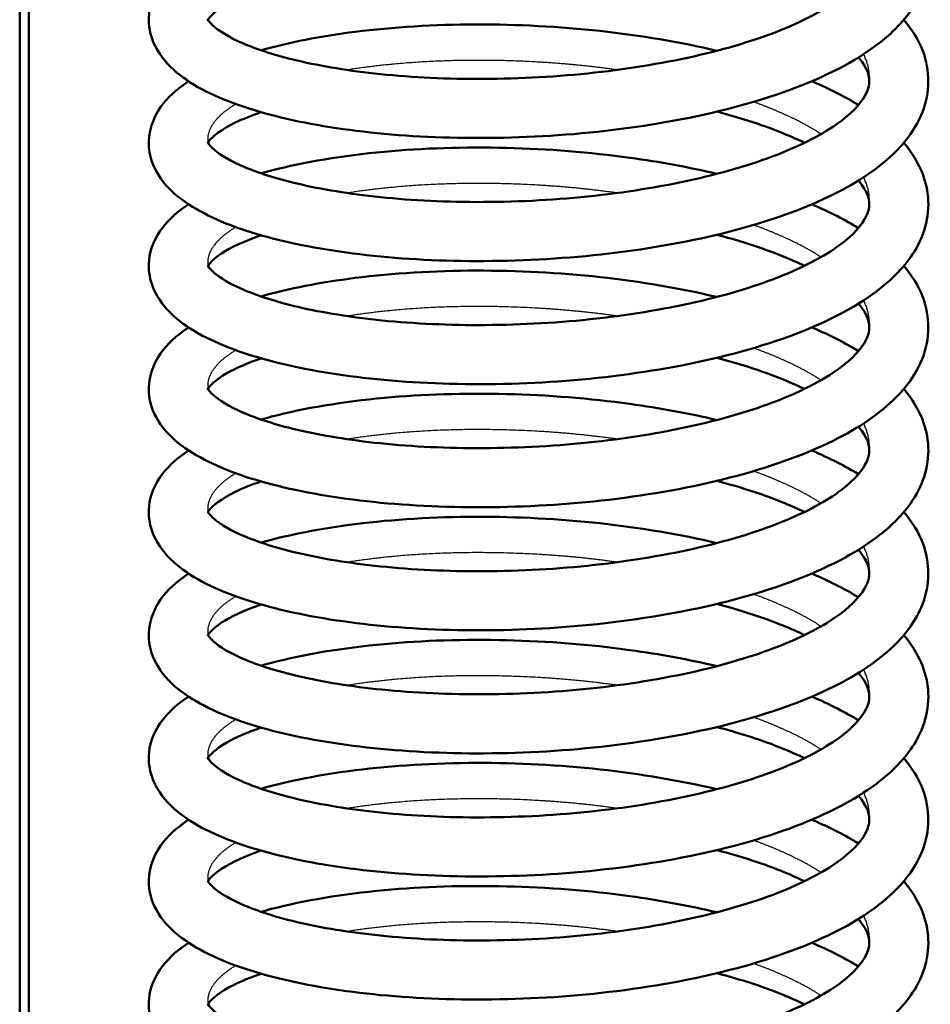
# Model space of a CAD drawing. Header units: millimetres. Extents: x 196 to 2279, y -1387 to 2348.
# Tile 10 of 82: x 484 to 534, y -1077 to -1024. Entities that reach past the tile are written whole.
import ezdxf

# ---------------------------------------------------------------- set-up
doc = ezdxf.new("R2010")
doc.units = ezdxf.units.MM
doc.header["$LTSCALE"] = 0.75
doc.layers.add('Visible', color=7, linetype='Continuous', lineweight=50)
doc.layers.add('Visible Narrow', color=7, linetype='Continuous', lineweight=25)

msp = doc.modelspace()

# ---------------------------------------------------------------- linework, layer by layer
at = {"layer": 'Visible', "extrusion": (0, 0, -1)}
for p, q in [((484.377, -1198.809, 115.005), (484.377, -808.179, 115.005)), ((484.877, -808.179, 114.505), (484.877, -1198.809, 114.505))]:
    msp.add_line(p, q, dxfattribs=at)
at = {"layer": 'Visible'}
for points, knots in [([(532.235, -1017.502, 124.95), (532.922, -1018.32, 126.471), (533.391, -1019.244, 128.05), (533.669, -1021.308, 131.282), (533.388, -1022.432, 133.001), (532.312, -1024.177, 136.09), (531.607, -1024.895, 137.497), (529.578, -1026.42, 140.613), (528.086, -1027.188, 142.287), (524.56, -1028.531, 145.137), (522.455, -1029.108, 146.325), (518.096, -1029.952, 147.887), (515.798, -1030.249, 148.317), (511.281, -1030.564, 148.434), (509.004, -1030.597, 148.14), (504.72, -1030.426, 146.891), (502.658, -1030.217, 145.925), (498.978, -1029.601, 143.449), (497.317, -1029.181, 141.908), (494.527, -1028.144, 138.411), (493.377, -1027.528, 136.401), (492.104, -1026.276, 133.306), (491.746, -1025.772, 132.223), (491.395, -1024.77, 130.395), (491.335, -1024.308, 129.632), (491.442, -1023.208, 127.768), (491.723, -1022.599, 126.642), (492.483, -1021.609, 124.435), (492.962, -1021.196, 123.345), (493.521, -1020.829, 122.286)], [156.186501, 156.186501, 156.186501, 156.186501, 156.739289, 156.739289, 157.340054, 157.340054, 157.851607, 157.851607, 158.54577, 158.54577, 159.27005, 159.27005, 159.957774, 159.957774, 160.628854, 160.628854, 161.297408, 161.297408, 161.972244, 161.972244, 162.674954, 162.674954, 163.044192, 163.044192, 163.309105, 163.309105, 163.694546, 163.694546, 164.069653, 164.069653, 164.069653, 164.069653]), ([(497.445, -1022.504, 118.005), (496.694, -1022.762, 119.059), (496.065, -1023.038, 120.202), (494.958, -1023.668, 123.04), (494.641, -1024.03, 124.84), (494.528, -1024.238, 128.139), (494.553, -1024.11, 129.651), (494.568, -1024.151, 132.141), (494.61, -1024.246, 133.127), (494.975, -1024.629, 135.714), (495.485, -1024.991, 137.299), (496.931, -1025.656, 140.125), (497.856, -1025.978, 141.413), (500.179, -1026.574, 143.874), (501.663, -1026.841, 145.021), (504.964, -1027.23, 146.868), (506.836, -1027.346, 147.566), (510.71, -1027.376, 148.377), (512.765, -1027.291, 148.483), (516.746, -1026.908, 148.072), (518.723, -1026.605, 147.548), (522.32, -1025.83, 145.943), (523.987, -1025.341, 144.841), (526.75, -1024.264, 142.24), (527.896, -1023.664, 140.712), (529.479, -1022.514, 137.482), (529.962, -1021.952, 135.751), (530.284, -1021.321, 133.113), (530.335, -1021.143, 132.231), (530.402, -1020.58, 129.197), (530.288, -1020.126, 126.992), (529.78, -1019.542, 124.942)], [107.552375, 107.552375, 107.552375, 107.552375, 107.945692, 107.945692, 108.485829, 108.485829, 108.93813, 108.93813, 109.232963, 109.232963, 109.730234, 109.730234, 110.206066, 110.206066, 110.761196, 110.761196, 111.346745, 111.346745, 111.948728, 111.948728, 112.552772, 112.552772, 113.152998, 113.152998, 113.736205, 113.736205, 114.285924, 114.285924, 114.555459, 114.555459, 115.211875, 115.211875, 115.211875, 115.211875]), ([(532.237, -1024.158, 122.653), (532.237, -1024.159, 122.653), (532.237, -1024.159, 122.654), (532.676, -1024.679, 123.631), (533.027, -1025.244, 124.63), (533.658, -1026.904, 127.363), (533.652, -1028.111, 129.145), (532.917, -1029.999, 132.261), (532.364, -1030.754, 133.647), (530.748, -1032.302, 136.68), (529.554, -1033.071, 138.315), (526.524, -1034.516, 141.411), (524.564, -1035.188, 142.838), (520.388, -1036.218, 144.888), (518.136, -1036.605, 145.576), (513.631, -1037.101, 146.183), (511.32, -1037.219, 146.135), (506.91, -1037.212, 145.343), (504.752, -1037.085, 144.6), (500.826, -1036.613, 142.526), (499.013, -1036.267, 141.167), (495.885, -1035.374, 137.996), (494.556, -1034.825, 136.124), (492.98, -1033.789, 133.132), (492.506, -1033.384, 132.062), (491.78, -1032.458, 129.982), (491.512, -1031.925, 128.965), (491.275, -1030.571, 126.636), (491.473, -1029.74, 125.287), (492.212, -1028.548, 122.815), (492.676, -1028.093, 121.677), (493.318, -1027.624, 120.375), (493.416, -1027.556, 120.181), (493.518, -1027.489, 119.988)], [168.988649, 168.988649, 168.988649, 168.988649, 168.988909, 168.988909, 169.345724, 169.345724, 169.966816, 169.966816, 170.460706, 170.460706, 171.097473, 171.097473, 171.830653, 171.830653, 172.526883, 172.526883, 173.202659, 173.202659, 173.871039, 173.871039, 174.541998, 174.541998, 175.234091, 175.234091, 175.60297, 175.60297, 175.951178, 175.951178, 176.414438, 176.414438, 176.803806, 176.803806, 176.872061, 176.872061, 176.872061, 176.872061]), ([(497.445, -1025.813, 114.564), (498.932, -1025.387, 113.055), (500.665, -1025.049, 111.733), (504.567, -1024.559, 109.606), (506.813, -1024.42, 108.816), (511.295, -1024.412, 108.009), (513.587, -1024.528, 107.958), (517.983, -1025.008, 108.538), (520.144, -1025.371, 109.176), (522.111, -1025.84, 110.102)], [177.562731, 177.562731, 177.562731, 177.562731, 178.208476, 178.208476, 178.904027, 178.904027, 179.574789, 179.574789, 180.242099, 180.242099, 180.242099, 180.242099]), ([(494.561, -1030.789, 128.455), (494.561, -1030.789, 128.649), (494.562, -1030.792, 128.844), (494.574, -1030.823, 130.094), (494.634, -1030.941, 131.152), (495.071, -1031.36, 133.748), (495.601, -1031.713, 135.274), (497.082, -1032.371, 138.054), (498.042, -1032.694, 139.343), (500.432, -1033.282, 141.785), (501.946, -1033.542, 142.911), (505.295, -1033.914, 144.703), (507.185, -1034.017, 145.369), (511.08, -1034.024, 146.107), (513.138, -1033.925, 146.174), (517.109, -1033.516, 145.688), (519.074, -1033.201, 145.127), (522.626, -1032.405, 143.452), (524.263, -1031.908, 142.325), (526.966, -1030.819, 139.675), (528.078, -1030.213, 138.122), (529.585, -1029.068, 134.863), (530.026, -1028.52, 133.127), (530.296, -1027.935, 130.594), (530.338, -1027.781, 129.82), (530.403, -1027.235, 126.877), (530.297, -1026.803, 124.662), (529.777, -1026.201, 122.606)], [97.14225, 97.14225, 97.14225, 97.14225, 97.200658, 97.200658, 97.517209, 97.517209, 98.000487, 98.000487, 98.482679, 98.482679, 99.040638, 99.040638, 99.627663, 99.627663, 100.230088, 100.230088, 100.834052, 100.834052, 101.432013, 101.432013, 102.015627, 102.015627, 102.562772, 102.562772, 102.799602, 102.799602, 103.460824, 103.460824, 103.460824, 103.460824]), ([(527.252, -1027.487, 113.527), (527.341, -1027.525, 113.608), (527.43, -1027.563, 113.69), (528.338, -1027.962, 114.543), (529.094, -1028.351, 115.378), (529.774, -1028.771, 116.258)], [180.8809192, 180.8809192, 180.8809192, 180.8809192, 180.9189789, 180.9189789, 181.2732866, 181.2732866, 181.2732866, 181.2732866]), ([(497.448, -1029.161, 115.696), (496.912, -1029.344, 116.447), (496.439, -1029.536, 117.24), (495.264, -1030.106, 119.694), (494.789, -1030.509, 121.502), (494.602, -1030.76, 123.753), (494.583, -1030.794, 124.177), (494.572, -1030.815, 124.603)], [95.7956845, 95.7956845, 95.7956845, 95.7956845, 96.0757701, 96.0757701, 96.6297134, 96.6297134, 96.7575955, 96.7575955, 96.7575955, 96.7575955]), ([(526.854, -1030.816, 114.5), (526.522, -1030.654, 114.091), (526.17, -1030.496, 113.698), (524.72, -1029.898, 112.234), (523.466, -1029.486, 111.281), (522.11, -1029.133, 110.506)], [92.3888265, 92.3888265, 92.3888265, 92.3888265, 92.5531991, 92.5531991, 93.0323893, 93.0323893, 93.0323893, 93.0323893]), ([(532.235, -1030.817, 120.34), (532.922, -1031.636, 121.861), (533.39, -1032.56, 123.44), (533.669, -1034.623, 126.673), (533.388, -1035.748, 128.391), (532.312, -1037.493, 131.48), (531.607, -1038.211, 132.888), (529.579, -1039.736, 136.004), (528.086, -1040.504, 137.678), (524.56, -1041.847, 140.528), (522.455, -1042.424, 141.715), (518.096, -1043.268, 143.278), (515.798, -1043.565, 143.707), (511.281, -1043.88, 143.825), (509.004, -1043.913, 143.53), (504.72, -1043.742, 142.282), (502.658, -1043.533, 141.316), (498.978, -1042.916, 138.84), (497.317, -1042.496, 137.299), (494.527, -1041.46, 133.802), (493.377, -1040.844, 131.792), (492.104, -1039.592, 128.697), (491.746, -1039.088, 127.614), (491.395, -1038.086, 125.786), (491.335, -1037.624, 125.023), (491.442, -1036.524, 123.158), (491.723, -1035.915, 122.033), (492.483, -1034.925, 119.826), (492.962, -1034.512, 118.736), (493.521, -1034.145, 117.677)], [181.790994, 181.790994, 181.790994, 181.790994, 182.343768, 182.343768, 182.944537, 182.944537, 183.456088, 183.456088, 184.150248, 184.150248, 184.874529, 184.874529, 185.562254, 185.562254, 186.233333, 186.233333, 186.901888, 186.901888, 187.576723, 187.576723, 188.279433, 188.279433, 188.648671, 188.648671, 188.913589, 188.913589, 189.299032, 189.299032, 189.674146, 189.674146, 189.674146, 189.674146]), ([(497.444, -1032.47, 112.26), (497.63, -1032.417, 112.07), (497.82, -1032.365, 111.883), (499.776, -1031.854, 110.032), (501.869, -1031.507, 108.624), (506.197, -1031.107, 106.706), (508.461, -1031.037, 106.103), (512.952, -1031.147, 105.642), (515.237, -1031.326, 105.764), (519.031, -1031.85, 106.561), (520.621, -1032.144, 107.098), (522.111, -1032.498, 107.798)], [190.363401, 190.363401, 190.363401, 190.363401, 190.44467, 190.44467, 191.185578, 191.185578, 191.86985, 191.86985, 192.54053, 192.54053, 193.043319, 193.043319, 193.043319, 193.043319]), ([(494.561, -1037.447, 126.15), (494.561, -1037.447, 126.301), (494.562, -1037.449, 126.453), (494.571, -1037.475, 127.841), (494.645, -1037.625, 129.085), (495.185, -1038.1, 131.821), (495.749, -1038.45, 133.313), (497.296, -1039.107, 136.064), (498.3, -1039.428, 137.351), (500.777, -1040.006, 139.76), (502.33, -1040.256, 140.857), (505.741, -1040.603, 142.575), (507.653, -1040.69, 143.197), (511.574, -1040.664, 143.839), (513.633, -1040.548, 143.854), (517.588, -1040.104, 143.267), (519.536, -1039.774, 142.656), (523.033, -1038.949, 140.891), (524.634, -1038.438, 139.724), (527.251, -1037.334, 137.008), (528.311, -1036.724, 135.428), (529.714, -1035.591, 132.139), (530.1, -1035.064, 130.399), (530.31, -1034.537, 128.007), (530.341, -1034.412, 127.374), (530.397, -1033.94, 124.828), (530.325, -1033.592, 122.886), (529.897, -1033.007, 120.798), (529.84, -1032.934, 120.547), (529.776, -1032.86, 120.299)], [85.385346, 85.385346, 85.385346, 85.385346, 85.430761, 85.430761, 85.801766, 85.801766, 86.27964, 86.27964, 86.768917, 86.768917, 87.330582, 87.330582, 87.919441, 87.919441, 88.522384, 88.522384, 89.12621, 89.12621, 89.723329, 89.723329, 90.305103, 90.305103, 90.84878, 90.84878, 91.042486, 91.042486, 91.625739, 91.625739, 91.705681, 91.705681, 91.705681, 91.705681]), ([(527.251, -1034.145, 111.225), (527.74, -1034.352, 111.667), (528.205, -1034.568, 112.129), (529.04, -1034.996, 113.041), (529.418, -1035.208, 113.491), (529.775, -1035.428, 113.953)], [193.6824945, 193.6824945, 193.6824945, 193.6824945, 193.8885928, 193.8885928, 194.0749992, 194.0749992, 194.0749992, 194.0749992]), ([(497.445, -1035.819, 113.397), (496.528, -1036.135, 114.686), (495.789, -1036.483, 116.112), (494.824, -1037.111, 119.102), (494.619, -1037.392, 120.708), (494.573, -1037.474, 122.309)], [84.0399053, 84.0399053, 84.0399053, 84.0399053, 84.521404, 84.521404, 85.0012504, 85.0012504, 85.0012504, 85.0012504]), ([(526.855, -1037.473, 112.196), (526.134, -1037.124, 111.31), (525.313, -1036.789, 110.495), (523.7, -1036.235, 109.194), (522.926, -1036.004, 108.667), (522.11, -1035.792, 108.202)], [80.6323112, 80.6323112, 80.6323112, 80.6323112, 80.9887486, 80.9887486, 81.2756496, 81.2756496, 81.2756496, 81.2756496]), ([(532.237, -1037.474, 118.043), (532.237, -1037.474, 118.044), (532.237, -1037.475, 118.045), (532.676, -1037.995, 119.021), (533.027, -1038.559, 120.02), (533.658, -1040.22, 122.754), (533.652, -1041.426, 124.536), (532.917, -1043.314, 127.652), (532.364, -1044.069, 129.038), (530.748, -1045.617, 132.071), (529.554, -1046.386, 133.705), (526.524, -1047.832, 136.801), (524.564, -1048.504, 138.228), (520.388, -1049.533, 140.278), (518.136, -1049.92, 140.967), (513.631, -1050.416, 141.574), (511.321, -1050.535, 141.526), (506.911, -1050.528, 140.734), (504.752, -1050.4, 139.991), (500.827, -1049.929, 137.917), (499.013, -1049.583, 136.558), (495.885, -1048.69, 133.386), (494.556, -1048.141, 131.515), (492.98, -1047.105, 128.523), (492.506, -1046.7, 127.453), (491.78, -1045.774, 125.372), (491.512, -1045.241, 124.356), (491.275, -1043.887, 122.027), (491.473, -1043.056, 120.678), (492.212, -1041.864, 118.206), (492.676, -1041.408, 117.068), (493.318, -1040.94, 115.765), (493.416, -1040.871, 115.572), (493.518, -1040.804, 115.379)], [194.593142, 194.593142, 194.593142, 194.593142, 194.593388, 194.593388, 194.950203, 194.950203, 195.571301, 195.571301, 196.065191, 196.065191, 196.701955, 196.701955, 197.435135, 197.435135, 198.131365, 198.131365, 198.807142, 198.807142, 199.475522, 199.475522, 200.146481, 200.146481, 200.838573, 200.838573, 201.207452, 201.207452, 201.555663, 201.555663, 202.018928, 202.018928, 202.408296, 202.408296, 202.476555, 202.476555, 202.476555, 202.476555]), ([(497.445, -1039.128, 109.955), (498.932, -1038.702, 108.445), (500.665, -1038.365, 107.124), (504.567, -1037.874, 104.996), (506.813, -1037.736, 104.207), (511.295, -1037.728, 103.4), (513.587, -1037.844, 103.348), (517.984, -1038.324, 103.928), (520.145, -1038.687, 104.567), (522.112, -1039.156, 105.493)], [203.167251, 203.167251, 203.167251, 203.167251, 203.812964, 203.812964, 204.508515, 204.508515, 205.179277, 205.179277, 205.846706, 205.846706, 205.846706, 205.846706]), ([(497.447, -1042.477, 111.088), (496.695, -1042.735, 112.143), (496.065, -1043.012, 113.287), (494.958, -1043.642, 116.126), (494.641, -1044.003, 117.926), (494.528, -1044.212, 121.225), (494.553, -1044.083, 122.737), (494.568, -1044.125, 125.227), (494.61, -1044.219, 126.213), (494.975, -1044.602, 128.8), (495.485, -1044.965, 130.385), (496.931, -1045.63, 133.211), (497.856, -1045.952, 134.499), (500.179, -1046.547, 136.96), (501.663, -1046.814, 138.107), (504.964, -1047.203, 139.954), (506.836, -1047.319, 140.652), (510.71, -1047.35, 141.463), (512.765, -1047.264, 141.568), (516.746, -1046.881, 141.158), (518.723, -1046.579, 140.634), (522.32, -1045.804, 139.028), (523.987, -1045.315, 137.927), (526.75, -1044.238, 135.326), (527.896, -1043.637, 133.798), (529.479, -1042.487, 130.568), (529.962, -1041.926, 128.837), (530.284, -1041.294, 126.199), (530.335, -1041.116, 125.317), (530.402, -1040.554, 122.283), (530.288, -1040.099, 120.078), (529.78, -1039.515, 118.027)], [72.285064, 72.285064, 72.285064, 72.285064, 72.678694, 72.678694, 73.218831, 73.218831, 73.671131, 73.671131, 73.965964, 73.965964, 74.463235, 74.463235, 74.939068, 74.939068, 75.494197, 75.494197, 76.079746, 76.079746, 76.681729, 76.681729, 77.285773, 77.285773, 77.885999, 77.885999, 78.469206, 78.469206, 79.018925, 79.018925, 79.288461, 79.288461, 79.944962, 79.944962, 79.944962, 79.944962]), ([(527.252, -1040.803, 108.917), (527.341, -1040.841, 108.999), (527.43, -1040.879, 109.081), (528.338, -1041.278, 109.933), (529.094, -1041.667, 110.769), (529.773, -1042.086, 111.649)], [206.4854123, 206.4854123, 206.4854123, 206.4854123, 206.5234669, 206.5234669, 206.8777584, 206.8777584, 206.8777584, 206.8777584]), ([(526.854, -1044.131, 109.891), (526.306, -1043.865, 109.216), (525.7, -1043.608, 108.583), (524.157, -1043.033, 107.209), (523.166, -1042.724, 106.499), (522.109, -1042.449, 105.896)], [68.8779466, 68.8779466, 68.8779466, 68.8779466, 69.1491562, 69.1491562, 69.5214631, 69.5214631, 69.5214631, 69.5214631]), ([(532.235, -1044.133, 115.731), (532.922, -1044.951, 117.252), (533.39, -1045.875, 118.831), (533.669, -1047.939, 122.063), (533.388, -1049.063, 123.782), (532.312, -1050.809, 126.871), (531.607, -1051.526, 128.278), (529.579, -1053.051, 131.395), (528.086, -1053.819, 133.068), (524.56, -1055.162, 135.918), (522.455, -1055.739, 137.106), (518.096, -1056.583, 138.668), (515.798, -1056.88, 139.098), (511.281, -1057.196, 139.215), (509.004, -1057.229, 138.921), (504.72, -1057.058, 137.673), (502.658, -1056.848, 136.707), (498.978, -1056.232, 134.231), (497.317, -1055.812, 132.689), (494.527, -1054.775, 129.192), (493.377, -1054.16, 127.182), (492.104, -1052.907, 124.088), (491.746, -1052.404, 123.005), (491.395, -1051.402, 121.177), (491.335, -1050.94, 120.414), (491.442, -1049.84, 118.549), (491.723, -1049.23, 117.423), (492.483, -1048.241, 115.216), (492.962, -1047.827, 114.126), (493.521, -1047.46, 113.067)], [207.395487, 207.395487, 207.395487, 207.395487, 207.948255, 207.948255, 208.549027, 208.549027, 209.060576, 209.060576, 209.754736, 209.754736, 210.479017, 210.479017, 211.166742, 211.166742, 211.837821, 211.837821, 212.506376, 212.506376, 213.181211, 213.181211, 213.88392, 213.88392, 214.253159, 214.253159, 214.518079, 214.518079, 214.903523, 214.903523, 215.27864, 215.27864, 215.27864, 215.27864]), ([(497.444, -1045.786, 107.651), (497.63, -1045.733, 107.46), (497.82, -1045.681, 107.274), (499.776, -1045.17, 105.423), (501.869, -1044.823, 104.015), (506.197, -1044.423, 102.097), (508.461, -1044.353, 101.493), (512.952, -1044.463, 101.033), (515.237, -1044.642, 101.154), (519.031, -1045.166, 101.951), (520.621, -1045.459, 102.488), (522.111, -1045.814, 103.189)], [215.967878, 215.967878, 215.967878, 215.967878, 216.049158, 216.049158, 216.790065, 216.790065, 217.474339, 217.474339, 218.145018, 218.145018, 218.647746, 218.647746, 218.647746, 218.647746]), ([(494.561, -1050.763, 121.541), (494.561, -1050.763, 121.735), (494.562, -1050.765, 121.93), (494.574, -1050.797, 123.179), (494.634, -1050.915, 124.238), (495.071, -1051.334, 126.834), (495.601, -1051.686, 128.36), (497.082, -1052.345, 131.14), (498.042, -1052.667, 132.429), (500.432, -1053.256, 134.871), (501.946, -1053.516, 135.997), (505.295, -1053.887, 137.789), (507.185, -1053.991, 138.455), (511.08, -1053.997, 139.193), (513.138, -1053.899, 139.26), (517.109, -1053.489, 138.774), (519.074, -1053.175, 138.213), (522.626, -1052.379, 136.538), (524.263, -1051.881, 135.411), (526.966, -1050.792, 132.761), (528.078, -1050.186, 131.208), (529.585, -1049.041, 127.949), (530.026, -1048.494, 126.213), (530.296, -1047.909, 123.68), (530.338, -1047.754, 122.905), (530.403, -1047.209, 119.963), (530.297, -1046.777, 117.748), (529.777, -1046.175, 115.693)], [61.875251, 61.875251, 61.875251, 61.875251, 61.933659, 61.933659, 62.25021, 62.25021, 62.733488, 62.733488, 63.21568, 63.21568, 63.773639, 63.773639, 64.360664, 64.360664, 64.963089, 64.963089, 65.567053, 65.567053, 66.165014, 66.165014, 66.748628, 66.748628, 67.295773, 67.295773, 67.532603, 67.532603, 68.193741, 68.193741, 68.193741, 68.193741]), ([(527.251, -1047.46, 106.616), (527.74, -1047.668, 107.058), (528.205, -1047.884, 107.52), (529.04, -1048.312, 108.432), (529.417, -1048.523, 108.881), (529.774, -1048.744, 109.343)], [219.2869876, 219.2869876, 219.2869876, 219.2869876, 219.4930808, 219.4930808, 219.6794129, 219.6794129, 219.6794129, 219.6794129]), ([(497.446, -1049.135, 108.784), (496.911, -1049.318, 109.535), (496.439, -1049.51, 110.327), (495.264, -1050.08, 112.78), (494.789, -1050.483, 114.588), (494.602, -1050.734, 116.839), (494.583, -1050.768, 117.263), (494.572, -1050.789, 117.689)], [60.5289979, 60.5289979, 60.5289979, 60.5289979, 60.8087715, 60.8087715, 61.3627147, 61.3627147, 61.4905968, 61.4905968, 61.4905968, 61.4905968]), ([(526.854, -1050.789, 107.586), (526.522, -1050.628, 107.176), (526.17, -1050.47, 106.784), (524.721, -1049.872, 105.321), (523.468, -1049.46, 104.368), (522.113, -1049.107, 103.593)], [57.1218278, 57.1218278, 57.1218278, 57.1218278, 57.2862004, 57.2862004, 57.7650728, 57.7650728, 57.7650728, 57.7650728]), ([(532.237, -1050.79, 113.434), (532.237, -1050.79, 113.435), (532.237, -1050.79, 113.435), (532.676, -1051.31, 114.412), (533.027, -1051.875, 115.411), (533.658, -1053.535, 118.144), (533.652, -1054.742, 119.926), (532.917, -1056.63, 123.042), (532.364, -1057.385, 124.428), (530.748, -1058.933, 127.461), (529.554, -1059.702, 129.096), (526.524, -1061.147, 132.192), (524.564, -1061.82, 133.619), (520.388, -1062.849, 135.669), (518.136, -1063.236, 136.358), (513.631, -1063.732, 136.965), (511.321, -1063.851, 136.916), (506.911, -1063.843, 136.124), (504.752, -1063.716, 135.382), (500.827, -1063.244, 133.307), (499.013, -1062.898, 131.949), (495.885, -1062.005, 128.777), (494.556, -1061.456, 126.906), (492.98, -1060.421, 123.914), (492.506, -1060.016, 122.844), (491.78, -1059.089, 120.763), (491.512, -1058.556, 119.747), (491.275, -1057.202, 117.417), (491.473, -1056.372, 116.068), (492.212, -1055.179, 113.596), (492.676, -1054.724, 112.458), (493.318, -1054.256, 111.156), (493.416, -1054.187, 110.962), (493.518, -1054.12, 110.769)], [220.197635, 220.197635, 220.197635, 220.197635, 220.197875, 220.197875, 220.554691, 220.554691, 221.175791, 221.175791, 221.669681, 221.669681, 222.306444, 222.306444, 223.039624, 223.039624, 223.735855, 223.735855, 224.411631, 224.411631, 225.080011, 225.080011, 225.750971, 225.750971, 226.443062, 226.443062, 226.811941, 226.811941, 227.160153, 227.160153, 227.623421, 227.623421, 228.012787, 228.012787, 228.081048, 228.081048, 228.081048, 228.081048]), ([(497.445, -1052.444, 105.346), (498.932, -1052.018, 103.836), (500.665, -1051.68, 102.515), (504.567, -1051.19, 100.387), (506.813, -1051.052, 99.597), (511.295, -1051.044, 98.79), (513.587, -1051.16, 98.739), (517.984, -1051.639, 99.319), (520.145, -1052.003, 99.957), (522.112, -1052.472, 100.884)], [228.771733, 228.771733, 228.771733, 228.771733, 229.417455, 229.417455, 230.113006, 230.113006, 230.783769, 230.783769, 231.451153, 231.451153, 231.451153, 231.451153]), ([(494.561, -1057.421, 119.236), (494.561, -1057.421, 119.387), (494.562, -1057.422, 119.539), (494.571, -1057.449, 120.926), (494.645, -1057.599, 122.171), (495.185, -1058.074, 124.907), (495.749, -1058.423, 126.399), (497.296, -1059.08, 129.15), (498.3, -1059.402, 130.437), (500.777, -1059.979, 132.846), (502.33, -1060.23, 133.943), (505.741, -1060.577, 135.661), (507.653, -1060.663, 136.283), (511.574, -1060.637, 136.925), (513.633, -1060.521, 136.94), (517.588, -1060.078, 136.352), (519.536, -1059.748, 135.742), (523.033, -1058.922, 133.977), (524.634, -1058.412, 132.81), (527.251, -1057.308, 130.094), (528.311, -1056.697, 128.514), (529.714, -1055.564, 125.225), (530.1, -1055.037, 123.485), (530.31, -1054.51, 121.093), (530.341, -1054.386, 120.459), (530.397, -1053.914, 117.914), (530.325, -1053.566, 115.972), (529.897, -1052.98, 113.883), (529.84, -1052.908, 113.633), (529.776, -1052.833, 113.384)], [50.118347, 50.118347, 50.118347, 50.118347, 50.163762, 50.163762, 50.534767, 50.534767, 51.012642, 51.012642, 51.501918, 51.501918, 52.063584, 52.063584, 52.652443, 52.652443, 53.255386, 53.255386, 53.859211, 53.859211, 54.456331, 54.456331, 55.038104, 55.038104, 55.581782, 55.581782, 55.775487, 55.775487, 56.358741, 56.358741, 56.438765, 56.438765, 56.438765, 56.438765]), ([(527.252, -1054.118, 104.308), (527.341, -1054.156, 104.389), (527.43, -1054.195, 104.471), (528.339, -1054.594, 105.324), (529.094, -1054.983, 106.16), (529.774, -1055.402, 107.04)], [232.0899054, 232.0899054, 232.0899054, 232.0899054, 232.127958, 232.127958, 232.4823522, 232.4823522, 232.4823522, 232.4823522]), ([(497.446, -1055.792, 106.48), (496.529, -1056.108, 107.77), (495.789, -1056.456, 109.197), (494.824, -1057.084, 112.188), (494.619, -1057.365, 113.794), (494.573, -1057.448, 115.395)], [48.7725944, 48.7725944, 48.7725944, 48.7725944, 49.2544054, 49.2544054, 49.7342518, 49.7342518, 49.7342518, 49.7342518]), ([(526.855, -1057.447, 105.282), (526.134, -1057.098, 104.395), (525.313, -1056.763, 103.581), (523.7, -1056.208, 102.279), (522.924, -1055.977, 101.752), (522.108, -1055.765, 101.286)], [45.3653125, 45.3653125, 45.3653125, 45.3653125, 45.7217499, 45.7217499, 46.0089675, 46.0089675, 46.0089675, 46.0089675]), ([(532.235, -1057.449, 111.121), (532.922, -1058.267, 112.642), (533.39, -1059.191, 114.221), (533.669, -1061.255, 117.454), (533.388, -1062.379, 119.172), (532.312, -1064.124, 122.261), (531.607, -1064.842, 123.669), (529.579, -1066.367, 126.785), (528.086, -1067.135, 128.459), (524.56, -1068.478, 131.309), (522.455, -1069.055, 132.496), (518.096, -1069.899, 134.059), (515.798, -1070.196, 134.489), (511.281, -1070.511, 134.606), (509.004, -1070.544, 134.311), (504.72, -1070.373, 133.063), (502.658, -1070.164, 132.097), (498.978, -1069.548, 129.621), (497.317, -1069.128, 128.08), (494.527, -1068.091, 124.583), (493.377, -1067.475, 122.573), (492.104, -1066.223, 119.478), (491.746, -1065.719, 118.395), (491.395, -1064.717, 116.567), (491.335, -1064.256, 115.804), (491.442, -1063.155, 113.939), (491.723, -1062.546, 112.814), (492.483, -1061.556, 110.607), (492.962, -1061.143, 109.517), (493.521, -1060.776, 108.458)], [232.99998, 232.99998, 232.99998, 232.99998, 233.552746, 233.552746, 234.153518, 234.153518, 234.665067, 234.665067, 235.359227, 235.359227, 236.083508, 236.083508, 236.771233, 236.771233, 237.442313, 237.442313, 238.110867, 238.110867, 238.785702, 238.785702, 239.488411, 239.488411, 239.85765, 239.85765, 240.122571, 240.122571, 240.508015, 240.508015, 240.883133, 240.883133, 240.883133, 240.883133]), ([(497.444, -1059.102, 103.041), (497.631, -1059.048, 102.851), (497.82, -1058.996, 102.664), (499.776, -1058.486, 100.813), (501.869, -1058.139, 99.405), (506.197, -1057.739, 97.487), (508.461, -1057.668, 96.884), (512.952, -1057.779, 96.423), (515.237, -1057.958, 96.545), (519.031, -1058.482, 97.342), (520.622, -1058.775, 97.879), (522.112, -1059.13, 98.58)], [241.572398, 241.572398, 241.572398, 241.572398, 241.653649, 241.653649, 242.394556, 242.394556, 243.07883, 243.07883, 243.749509, 243.749509, 244.252351, 244.252351, 244.252351, 244.252351]), ([(497.445, -1062.451, 104.176), (496.694, -1062.709, 105.231), (496.065, -1062.985, 106.373), (494.958, -1063.615, 109.212), (494.641, -1063.977, 111.011), (494.528, -1064.185, 114.311), (494.553, -1064.057, 115.823), (494.568, -1064.098, 118.313), (494.61, -1064.193, 119.299), (494.975, -1064.576, 121.886), (495.485, -1064.938, 123.471), (496.931, -1065.603, 126.297), (497.856, -1065.925, 127.584), (500.179, -1066.521, 130.046), (501.663, -1066.788, 131.193), (504.964, -1067.177, 133.04), (506.836, -1067.293, 133.738), (510.71, -1067.323, 134.549), (512.765, -1067.238, 134.654), (516.746, -1066.855, 134.244), (518.723, -1066.552, 133.72), (522.32, -1065.777, 132.114), (523.987, -1065.288, 131.013), (526.75, -1064.211, 128.412), (527.896, -1063.611, 126.883), (529.479, -1062.461, 123.654), (529.962, -1061.899, 121.922), (530.284, -1061.268, 119.285), (530.335, -1061.09, 118.403), (530.402, -1060.527, 115.369), (530.288, -1060.073, 113.164), (529.78, -1059.489, 111.113)], [37.018377, 37.018377, 37.018377, 37.018377, 37.411695, 37.411695, 37.951832, 37.951832, 38.404133, 38.404133, 38.698966, 38.698966, 39.196236, 39.196236, 39.672069, 39.672069, 40.227199, 40.227199, 40.812748, 40.812748, 41.41473, 41.41473, 42.018775, 42.018775, 42.619, 42.619, 43.202207, 43.202207, 43.751927, 43.751927, 44.021462, 44.021462, 44.677878, 44.677878, 44.677878, 44.677878]), ([(527.251, -1060.776, 102.006), (527.74, -1060.983, 102.448), (528.205, -1061.2, 102.911), (529.04, -1061.628, 103.822), (529.417, -1061.839, 104.271), (529.774, -1062.059, 104.734)], [244.8914807, 244.8914807, 244.8914807, 244.8914807, 245.0975719, 245.0975719, 245.283885, 245.283885, 245.283885, 245.283885]), ([(526.854, -1064.105, 102.977), (526.306, -1063.839, 102.302), (525.7, -1063.581, 101.669), (524.158, -1063.007, 100.295), (523.167, -1062.698, 99.586), (522.112, -1062.423, 98.983)], [33.6109479, 33.6109479, 33.6109479, 33.6109479, 33.8821575, 33.8821575, 34.2541476, 34.2541476, 34.2541476, 34.2541476]), ([(532.237, -1064.105, 108.824), (532.237, -1064.106, 108.825), (532.237, -1064.106, 108.826), (532.676, -1064.626, 109.802), (533.027, -1065.191, 110.801), (533.658, -1066.851, 113.535), (533.652, -1068.058, 115.317), (532.917, -1069.945, 118.433), (532.364, -1070.701, 119.819), (530.748, -1072.249, 122.852), (529.554, -1073.018, 124.486), (526.524, -1074.463, 127.582), (524.564, -1075.135, 129.009), (520.388, -1076.165, 131.059), (518.137, -1076.552, 131.748), (513.631, -1077.048, 132.355), (511.321, -1077.166, 132.307), (506.911, -1077.159, 131.515), (504.752, -1077.032, 130.772), (500.827, -1076.56, 128.698), (499.013, -1076.214, 127.339), (495.885, -1075.321, 124.168), (494.556, -1074.772, 122.296), (492.98, -1073.737, 119.304), (492.506, -1073.331, 118.234), (491.78, -1072.405, 116.154), (491.512, -1071.872, 115.137), (491.275, -1070.518, 112.808), (491.473, -1069.687, 111.459), (492.212, -1068.495, 108.987), (492.676, -1068.04, 107.849), (493.318, -1067.571, 106.547), (493.416, -1067.503, 106.353), (493.518, -1067.436, 106.16)], [245.802128, 245.802128, 245.802128, 245.802128, 245.802366, 245.802366, 246.159182, 246.159182, 246.780283, 246.780283, 247.274173, 247.274173, 247.910936, 247.910936, 248.644116, 248.644116, 249.340346, 249.340346, 250.016123, 250.016123, 250.684503, 250.684503, 251.355462, 251.355462, 252.047554, 252.047554, 252.416433, 252.416433, 252.764645, 252.764645, 253.227913, 253.227913, 253.61728, 253.61728, 253.685541, 253.685541, 253.685541, 253.685541]), ([(497.445, -1065.76, 100.736), (498.932, -1065.334, 99.227), (500.665, -1064.996, 97.905), (504.567, -1064.506, 95.778), (506.813, -1064.367, 94.988), (511.295, -1064.359, 94.181), (513.587, -1064.475, 94.129), (517.983, -1064.955, 94.709), (520.144, -1065.318, 95.347), (522.111, -1065.787, 96.274)], [254.37621, 254.37621, 254.37621, 254.37621, 255.021947, 255.021947, 255.717499, 255.717499, 256.388261, 256.388261, 257.055579, 257.055579, 257.055579, 257.055579]), ([(494.561, -1070.736, 114.626), (494.561, -1070.736, 114.821), (494.562, -1070.739, 115.016), (494.574, -1070.77, 116.265), (494.634, -1070.888, 117.324), (495.071, -1071.307, 119.92), (495.601, -1071.66, 121.446), (497.082, -1072.318, 124.226), (498.042, -1072.641, 125.515), (500.432, -1073.229, 127.957), (501.946, -1073.489, 129.083), (505.295, -1073.861, 130.875), (507.185, -1073.964, 131.541), (511.08, -1073.971, 132.279), (513.138, -1073.872, 132.346), (517.109, -1073.463, 131.859), (519.074, -1073.148, 131.299), (522.626, -1072.352, 129.624), (524.263, -1071.855, 128.497), (526.966, -1070.766, 125.847), (528.078, -1070.16, 124.294), (529.585, -1069.015, 121.034), (530.026, -1068.467, 119.299), (530.296, -1067.882, 116.766), (530.338, -1067.728, 115.991), (530.403, -1067.182, 113.049), (530.297, -1066.75, 110.834), (529.777, -1066.148, 108.778)], [26.608252, 26.608252, 26.608252, 26.608252, 26.666661, 26.666661, 26.983211, 26.983211, 27.466489, 27.466489, 27.948682, 27.948682, 28.50664, 28.50664, 29.093665, 29.093665, 29.69609, 29.69609, 30.300054, 30.300054, 30.898016, 30.898016, 31.481629, 31.481629, 32.028774, 32.028774, 32.265605, 32.265605, 32.926826, 32.926826, 32.926826, 32.926826]), ([(527.252, -1067.434, 99.698), (527.341, -1067.472, 99.78), (527.43, -1067.51, 99.862), (528.338, -1067.909, 100.714), (529.094, -1068.298, 101.55), (529.774, -1068.718, 102.43)], [257.6943984, 257.6943984, 257.6943984, 257.6943984, 257.7324504, 257.7324504, 258.0867657, 258.0867657, 258.0867657, 258.0867657]), ([(497.448, -1069.108, 101.868), (496.912, -1069.291, 102.619), (496.439, -1069.483, 103.412), (495.264, -1070.053, 105.866), (494.789, -1070.456, 107.673), (494.602, -1070.707, 109.925), (494.583, -1070.741, 110.349), (494.572, -1070.762, 110.774)], [25.2616871, 25.2616871, 25.2616871, 25.2616871, 25.5417728, 25.5417728, 26.095716, 26.095716, 26.2235981, 26.2235981, 26.2235981, 26.2235981]), ([(526.854, -1070.763, 100.672), (526.522, -1070.601, 100.262), (526.17, -1070.443, 99.87), (524.72, -1069.845, 98.406), (523.466, -1069.433, 97.453), (522.11, -1069.08, 96.678)], [21.8548292, 21.8548292, 21.8548292, 21.8548292, 22.0192017, 22.0192017, 22.4983919, 22.4983919, 22.4983919, 22.4983919]), ([(532.235, -1070.764, 106.512), (532.922, -1071.583, 108.033), (533.39, -1072.507, 109.612), (533.669, -1074.57, 112.844), (533.388, -1075.695, 114.563), (532.312, -1077.44, 117.652), (531.607, -1078.158, 119.059), (529.579, -1079.683, 122.176), (528.086, -1080.451, 123.849), (524.56, -1081.794, 126.699), (522.455, -1082.371, 127.887), (518.096, -1083.215, 129.45), (515.798, -1083.512, 129.879), (511.281, -1083.827, 129.997), (509.004, -1083.86, 129.702), (504.72, -1083.689, 128.454), (502.658, -1083.48, 127.488), (498.978, -1082.863, 125.012), (497.317, -1082.443, 123.471), (494.527, -1081.407, 119.974), (493.377, -1080.791, 117.964), (492.104, -1079.539, 114.869), (491.746, -1079.035, 113.786), (491.395, -1078.033, 111.958), (491.335, -1077.571, 111.195), (491.442, -1076.471, 109.33), (491.723, -1075.862, 108.204), (492.483, -1074.872, 105.998), (492.962, -1074.459, 104.908), (493.521, -1074.092, 103.848)], [258.604473, 258.604473, 258.604473, 258.604473, 259.157239, 259.157239, 259.758011, 259.758011, 260.26956, 260.26956, 260.963719, 260.963719, 261.688, 261.688, 262.375726, 262.375726, 263.046805, 263.046805, 263.71536, 263.71536, 264.390195, 264.390195, 265.092903, 265.092903, 265.462143, 265.462143, 265.727064, 265.727064, 266.112507, 266.112507, 266.487626, 266.487626, 266.487626, 266.487626]), ([(497.444, -1072.417, 98.432), (497.63, -1072.364, 98.242), (497.82, -1072.312, 98.055), (499.776, -1071.801, 96.204), (501.869, -1071.454, 94.796), (506.197, -1071.054, 92.878), (508.461, -1070.984, 92.274), (512.952, -1071.094, 91.814), (515.237, -1071.273, 91.935), (519.031, -1071.797, 92.732), (520.621, -1072.091, 93.269), (522.111, -1072.445, 93.97)], [267.17688, 267.17688, 267.17688, 267.17688, 267.258141, 267.258141, 267.999049, 267.999049, 268.683322, 268.683322, 269.354001, 269.354001, 269.856798, 269.856798, 269.856798, 269.856798]), ([(494.561, -1077.394, 112.322), (494.561, -1077.394, 112.473), (494.562, -1077.396, 112.625), (494.571, -1077.422, 114.012), (494.645, -1077.572, 115.256), (495.185, -1078.047, 117.993), (495.749, -1078.397, 119.485), (497.296, -1079.054, 122.236), (498.3, -1079.375, 123.523), (500.777, -1079.953, 125.932), (502.33, -1080.203, 127.029), (505.741, -1080.55, 128.747), (507.653, -1080.637, 129.368), (511.574, -1080.611, 130.011), (513.633, -1080.495, 130.026), (517.588, -1080.051, 129.438), (519.536, -1079.721, 128.828), (523.033, -1078.896, 127.063), (524.634, -1078.385, 125.896), (527.251, -1077.281, 123.18), (528.311, -1076.671, 121.6), (529.714, -1075.538, 118.311), (530.1, -1075.011, 116.571), (530.31, -1074.484, 114.179), (530.341, -1074.359, 113.545), (530.397, -1073.887, 110.999), (530.325, -1073.539, 109.058), (529.897, -1072.954, 106.969), (529.84, -1072.881, 106.719), (529.776, -1072.807, 106.47)], [14.851349, 14.851349, 14.851349, 14.851349, 14.896764, 14.896764, 15.267768, 15.267768, 15.745643, 15.745643, 16.23492, 16.23492, 16.796585, 16.796585, 17.385444, 17.385444, 17.988387, 17.988387, 18.592212, 18.592212, 19.189332, 19.189332, 19.771105, 19.771105, 20.314783, 20.314783, 20.508489, 20.508489, 21.091742, 21.091742, 21.171684, 21.171684, 21.171684, 21.171684]), ([(527.251, -1074.092, 97.397), (527.74, -1074.299, 97.839), (528.205, -1074.515, 98.301), (529.04, -1074.943, 99.213), (529.418, -1075.155, 99.662), (529.775, -1075.375, 100.125)], [270.4959737, 270.4959737, 270.4959737, 270.4959737, 270.7020643, 270.7020643, 270.8884784, 270.8884784, 270.8884784, 270.8884784]), ([(497.446, -1075.766, 99.566), (496.868, -1075.964, 100.375), (496.365, -1076.172, 101.234), (495.198, -1076.755, 103.762), (494.754, -1077.152, 105.569), (494.596, -1077.375, 107.747), (494.581, -1077.402, 108.102), (494.573, -1077.42, 108.459)], [13.5051179, 13.5051179, 13.5051179, 13.5051179, 13.8069119, 13.8069119, 14.3583944, 14.3583944, 14.4654225, 14.4654225, 14.4654225, 14.4654225]), ([(526.854, -1077.421, 98.368), (526.481, -1077.239, 97.907), (526.081, -1077.062, 97.467), (524.614, -1076.468, 96.021), (523.41, -1076.076, 95.116), (522.113, -1075.738, 94.374)], [10.097847, 10.097847, 10.097847, 10.097847, 10.2827898, 10.2827898, 10.7411107, 10.7411107, 10.7411107, 10.7411107])]:
    msp.add_open_spline(points, degree=3, knots=knots, dxfattribs=at)
at = {"layer": 'Visible Narrow'}
for points, weights, knots in [([(516.717, -1026.874, 110.024), (514.621, -1026.578, 109.585), (512.464, -1026.452, 109.628), (508.376, -1026.215, 109.71), (504.693, -1026.557, 111.469), (503.339, -1026.683, 112.115), (502.113, -1026.877, 112.966)], [0.888183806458, 0.887364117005, 0.899406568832, 0.876856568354, 0.899406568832, 0.890985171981, 0.888853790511], [-0.638097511, -0.638097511, -0.638097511, -0.636363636, -0.636363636, -0.633116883, -0.633116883, -0.631904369, -0.631904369, -0.631904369]), ([(496.08, -1028.72, 120.14), (495.386, -1029.132, 121.662), (495.003, -1029.581, 123.28), (494.492, -1030.179, 125.44), (494.562, -1030.792, 127.654)], [0.888373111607, 0.889781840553, 0.899406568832, 0.886611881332, 0.888336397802], [-0.628009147, -0.628009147, -0.628009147, -0.626623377, -0.626623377, -0.624781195, -0.624781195, -0.624781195]), ([(527.752, -1030.342, 117.362), (527.167, -1029.962, 116.478), (526.467, -1029.609, 115.671), (525.398, -1029.071, 114.439), (524.094, -1028.605, 113.423)], [0.89031636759, 0.893094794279, 0.899406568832, 0.889811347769, 0.888381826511], [-0.643765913, -0.643765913, -0.643765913, -0.642857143, -0.642857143, -0.641475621, -0.641475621, -0.641475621]), ([(516.717, -1033.532, 107.719), (514.621, -1033.236, 107.28), (512.464, -1033.11, 107.323), (508.376, -1032.873, 107.406), (504.693, -1033.215, 109.164), (503.34, -1033.341, 109.81), (502.114, -1033.535, 110.662)], [0.888184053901, 0.887362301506, 0.899406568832, 0.876856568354, 0.899406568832, 0.890986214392, 0.888854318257], [-0.683552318, -0.683552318, -0.683552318, -0.681818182, -0.681818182, -0.678571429, -0.678571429, -0.677359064, -0.677359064, -0.677359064]), ([(496.078, -1035.379, 117.839), (495.385, -1035.791, 119.359), (495.003, -1036.239, 120.976), (494.492, -1036.837, 123.135), (494.562, -1037.45, 125.349)], [0.888376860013, 0.889794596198, 0.899406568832, 0.886611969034, 0.888336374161], [-0.673461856, -0.673461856, -0.673461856, -0.672077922, -0.672077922, -0.670235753, -0.670235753, -0.670235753]), ([(527.752, -1037, 115.056), (527.167, -1036.62, 114.173), (526.467, -1036.267, 113.366), (525.398, -1035.73, 112.135), (524.096, -1035.263, 111.119)], [0.890317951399, 0.893096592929, 0.899406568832, 0.889816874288, 0.88838347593], [-0.6892202, -0.6892202, -0.6892202, -0.688311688, -0.688311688, -0.686930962, -0.686930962, -0.686930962]), ([(516.718, -1040.19, 105.415), (514.622, -1039.894, 104.975), (512.464, -1039.768, 105.019), (508.376, -1039.53, 105.101), (504.693, -1039.873, 106.859), (503.34, -1039.999, 107.505), (502.114, -1040.193, 108.357)], [0.888184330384, 0.887360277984, 0.899406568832, 0.876856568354, 0.899406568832, 0.890987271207, 0.888854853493], [-0.729007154, -0.729007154, -0.729007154, -0.727272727, -0.727272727, -0.724025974, -0.724025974, -0.722813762, -0.722813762, -0.722813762]), ([(496.08, -1042.036, 115.53), (495.386, -1042.448, 117.052), (495.003, -1042.896, 118.671), (494.489, -1043.498, 120.843), (494.563, -1044.115, 123.07)], [0.888373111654, 0.889781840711, 0.899406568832, 0.886536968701, 0.888357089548], [-0.718918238, -0.718918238, -0.718918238, -0.717532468, -0.717532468, -0.7156795, -0.7156795, -0.7156795]), ([(527.753, -1043.658, 112.753), (527.167, -1043.278, 111.869), (526.467, -1042.925, 111.062), (525.398, -1042.387, 109.83), (524.094, -1041.921, 108.813)], [0.890314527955, 0.893092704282, 0.899406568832, 0.88981134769, 0.888381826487], [-0.734675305, -0.734675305, -0.734675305, -0.733766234, -0.733766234, -0.732384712, -0.732384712, -0.732384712]), ([(516.717, -1046.848, 103.11), (514.621, -1046.551, 102.67), (512.464, -1046.426, 102.714), (508.376, -1046.188, 102.796), (504.693, -1046.531, 104.555), (503.339, -1046.656, 105.201), (502.113, -1046.851, 106.052)], [0.888183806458, 0.887364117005, 0.899406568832, 0.876856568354, 0.899406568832, 0.890985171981, 0.888853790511], [-0.774461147, -0.774461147, -0.774461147, -0.772727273, -0.772727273, -0.769480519, -0.769480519, -0.768268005, -0.768268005, -0.768268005]), ([(496.078, -1048.695, 113.23), (495.385, -1049.107, 114.75), (495.003, -1049.554, 116.366), (494.492, -1050.152, 118.526), (494.562, -1050.766, 120.74)], [0.888376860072, 0.889794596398, 0.899406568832, 0.886611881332, 0.888336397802], [-0.764370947, -0.764370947, -0.764370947, -0.762987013, -0.762987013, -0.761144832, -0.761144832, -0.761144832]), ([(527.752, -1050.316, 110.447), (527.167, -1049.936, 109.564), (526.467, -1049.583, 108.757), (525.398, -1049.045, 107.526), (524.096, -1048.579, 106.51)], [0.89031636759, 0.893094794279, 0.899406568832, 0.889816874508, 0.888383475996], [-0.78012955, -0.78012955, -0.78012955, -0.779220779, -0.779220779, -0.777840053, -0.777840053, -0.777840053]), ([(516.717, -1053.506, 100.805), (514.621, -1053.209, 100.366), (512.464, -1053.084, 100.409), (508.376, -1052.846, 100.491), (504.693, -1053.188, 102.25), (503.34, -1053.314, 102.896), (502.114, -1053.509, 103.747)], [0.888184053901, 0.887362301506, 0.899406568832, 0.876856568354, 0.899406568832, 0.890986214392, 0.888854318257], [-0.819915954, -0.819915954, -0.819915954, -0.818181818, -0.818181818, -0.814935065, -0.814935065, -0.813722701, -0.813722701, -0.813722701]), ([(496.08, -1055.352, 110.921), (495.386, -1055.764, 112.443), (495.003, -1056.212, 114.062), (494.492, -1056.81, 116.221), (494.562, -1057.424, 118.435)], [0.888373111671, 0.88978184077, 0.899406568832, 0.886611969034, 0.888336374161], [-0.809827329, -0.809827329, -0.809827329, -0.808441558, -0.808441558, -0.80659939, -0.80659939, -0.80659939]), ([(527.752, -1056.974, 108.142), (527.167, -1056.593, 107.259), (526.467, -1056.241, 106.452), (525.398, -1055.703, 105.22), (524.094, -1055.236, 104.204)], [0.890317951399, 0.893096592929, 0.899406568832, 0.889811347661, 0.888381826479], [-0.825583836, -0.825583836, -0.825583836, -0.824675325, -0.824675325, -0.823293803, -0.823293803, -0.823293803]), ([(516.718, -1060.164, 98.501), (514.622, -1059.867, 98.061), (512.464, -1059.742, 98.104), (508.376, -1059.504, 98.187), (504.693, -1059.846, 99.945), (503.34, -1059.972, 100.591), (502.114, -1060.167, 101.442)], [0.888184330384, 0.887360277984, 0.899406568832, 0.876856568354, 0.899406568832, 0.890987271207, 0.888854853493], [-0.865370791, -0.865370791, -0.865370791, -0.863636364, -0.863636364, -0.86038961, -0.86038961, -0.859177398, -0.859177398, -0.859177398]), ([(496.078, -1062.011, 108.62), (495.385, -1062.422, 110.14), (495.003, -1062.87, 111.757), (494.489, -1063.472, 113.929), (494.563, -1064.089, 116.156)], [0.888376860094, 0.889794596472, 0.899406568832, 0.886536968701, 0.888357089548], [-0.855280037, -0.855280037, -0.855280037, -0.853896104, -0.853896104, -0.852043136, -0.852043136, -0.852043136]), ([(527.753, -1063.632, 105.839), (527.167, -1063.251, 104.955), (526.467, -1062.899, 104.148), (525.398, -1062.361, 102.916), (524.096, -1061.895, 101.9)], [0.890314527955, 0.893092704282, 0.899406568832, 0.88981687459, 0.88838347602], [-0.871038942, -0.871038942, -0.871038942, -0.87012987, -0.87012987, -0.868749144, -0.868749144, -0.868749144]), ([(516.717, -1066.821, 96.196), (514.621, -1066.525, 95.756), (512.464, -1066.399, 95.8), (508.376, -1066.162, 95.882), (504.693, -1066.504, 97.64), (503.339, -1066.63, 98.287), (502.113, -1066.824, 99.138)], [0.888183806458, 0.887364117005, 0.899406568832, 0.876856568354, 0.899406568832, 0.890985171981, 0.888853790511], [-0.910824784, -0.910824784, -0.910824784, -0.909090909, -0.909090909, -0.905844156, -0.905844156, -0.904631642, -0.904631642, -0.904631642]), ([(496.08, -1068.667, 106.312), (495.386, -1069.079, 107.833), (495.003, -1069.528, 109.452), (494.492, -1070.126, 111.612), (494.562, -1070.739, 113.826)], [0.888373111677, 0.889781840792, 0.899406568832, 0.886611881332, 0.888336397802], [-0.900736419, -0.900736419, -0.900736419, -0.899350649, -0.899350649, -0.897508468, -0.897508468, -0.897508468]), ([(527.752, -1070.289, 103.533), (527.167, -1069.909, 102.65), (526.467, -1069.556, 101.843), (525.398, -1069.018, 100.611), (524.094, -1068.552, 99.594)], [0.89031636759, 0.893094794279, 0.899406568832, 0.88981134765, 0.888381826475], [-0.916493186, -0.916493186, -0.916493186, -0.915584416, -0.915584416, -0.914202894, -0.914202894, -0.914202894]), ([(516.717, -1073.479, 93.891), (514.621, -1073.183, 93.452), (512.464, -1073.057, 93.495), (508.376, -1072.82, 93.577), (504.693, -1073.162, 95.336), (503.34, -1073.288, 95.982), (502.114, -1073.482, 96.833)], [0.888184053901, 0.887362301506, 0.899406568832, 0.876856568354, 0.899406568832, 0.890986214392, 0.888854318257], [-0.95627959, -0.95627959, -0.95627959, -0.954545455, -0.954545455, -0.951298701, -0.951298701, -0.950086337, -0.950086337, -0.950086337]), ([(496.078, -1075.326, 104.011), (495.385, -1075.738, 105.531), (495.003, -1076.186, 107.147), (494.492, -1076.784, 109.307), (494.562, -1077.397, 111.521)], [0.888376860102, 0.8897945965, 0.899406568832, 0.886611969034, 0.888336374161], [-0.946189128, -0.946189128, -0.946189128, -0.944805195, -0.944805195, -0.942963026, -0.942963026, -0.942963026]), ([(527.752, -1076.947, 101.228), (527.167, -1076.567, 100.345), (526.467, -1076.214, 99.538), (525.398, -1075.677, 98.307), (524.096, -1075.21, 97.291)], [0.890317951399, 0.893096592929, 0.899406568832, 0.88981687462, 0.888383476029], [-0.961947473, -0.961947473, -0.961947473, -0.961038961, -0.961038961, -0.959658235, -0.959658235, -0.959658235])]:
    msp.add_rational_spline(points, weights, degree=2, knots=knots, dxfattribs=at)
for points, weights in [([(530.355, -1027.637, 129.044), (530.452, -1026.823, 127.099), (530.058, -1026.023, 125.186)], [0.888602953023, 0.886202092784, 0.896029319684]), ([(530.355, -1034.295, 126.739), (530.452, -1033.481, 124.794), (530.058, -1032.681, 122.882)], [0.888602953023, 0.886202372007, 0.896027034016]), ([(530.355, -1040.952, 124.434), (530.452, -1040.139, 122.489), (530.058, -1039.338, 120.577)], [0.888602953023, 0.886202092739, 0.896029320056]), ([(530.355, -1047.61, 122.129), (530.452, -1046.797, 120.185), (530.058, -1045.997, 118.273)], [0.888602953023, 0.886202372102, 0.896027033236]), ([(530.355, -1054.268, 119.825), (530.452, -1053.454, 117.88), (530.058, -1052.654, 115.968)], [0.888602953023, 0.886202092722, 0.896029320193]), ([(530.355, -1060.926, 117.52), (530.452, -1060.112, 115.576), (530.058, -1059.312, 113.663)], [0.888602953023, 0.886202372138, 0.896027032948]), ([(530.355, -1067.584, 115.215), (530.452, -1066.77, 113.271), (530.058, -1065.97, 111.358)], [0.888602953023, 0.886202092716, 0.896029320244]), ([(530.355, -1074.242, 112.911), (530.452, -1073.428, 110.966), (530.058, -1072.628, 109.054)], [0.888602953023, 0.886202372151, 0.896027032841])]:
    msp.add_rational_spline(points, weights, degree=2, dxfattribs=at)

doc.saveas('drawing.dxf')
